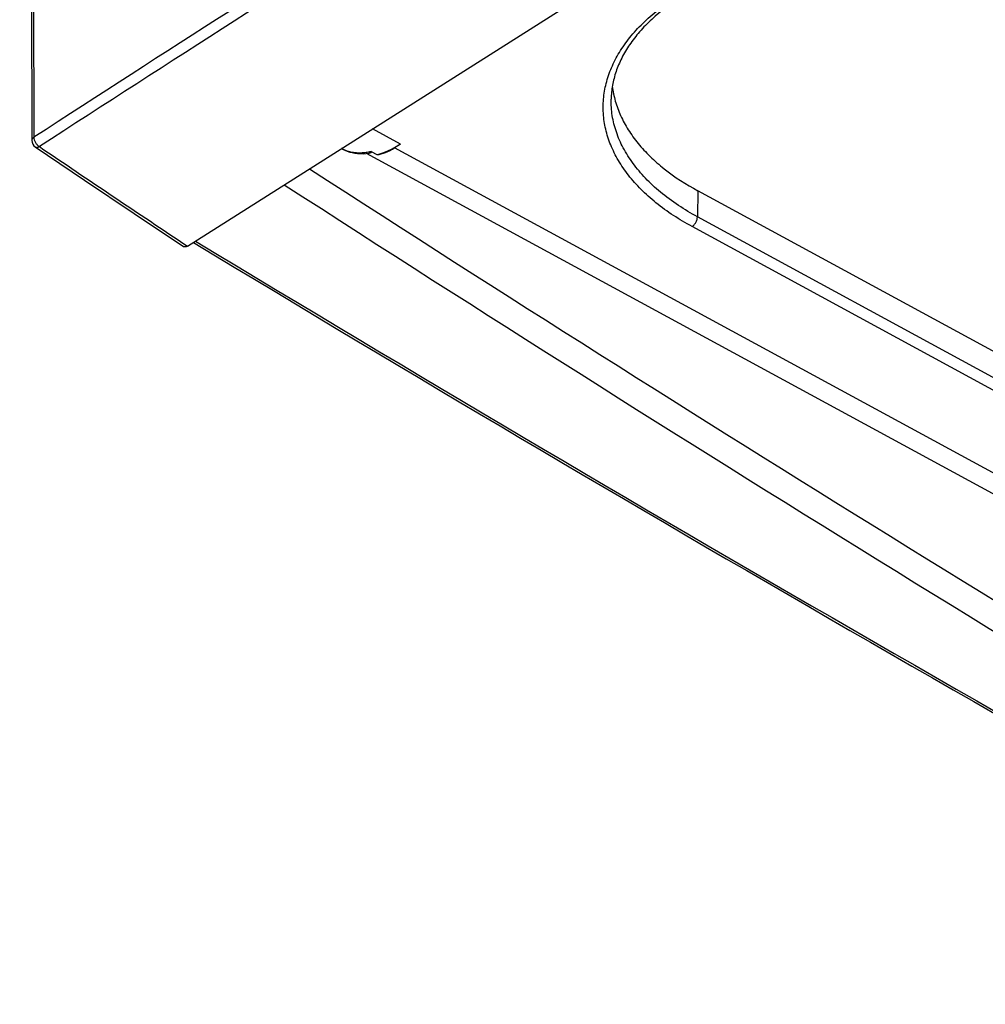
# Model space of a CAD drawing. Header units: millimetres. Extents: x 0 to 1189, y 0 to 841.
# Tile 29 of 67: x 946 to 976, y 213 to 244. Entities that reach past the tile are written whole.
import ezdxf

# ---------------------------------------------------------------- set-up
doc = ezdxf.new("R2010")
doc.units = ezdxf.units.MM
doc.header["$LTSCALE"] = 65.395
doc.layers.get('0').update_dxf_attribs({"linetype": 'CONTINUOUS'})
doc.layers.add('DRAFTS', color=7, linetype='CONTINUOUS')

msp = doc.modelspace()

# ---------------------------------------------------------------- linework, layer by layer
at = {"color": 9, "linetype": 'CONTINUOUS'}
for p, q in [((945.5907, 411.8939), (945.9717, 239.9335)), ((957.5154, 239.718), (956.6304, 240.1982)), ((994.3432, 219.511), (957.3275, 239.5989)), ((966.8675, 238.2502), (966.8574, 237.4291)), ((988.4804, 225.6945), (966.8574, 237.4291)), ((988.3108, 225.3879), (966.6878, 237.1224))]:
    msp.add_line(p, q, dxfattribs=at)
at = {"color": 7, "linetype": 'CONTINUOUS'}
for p, q in [((945.5257, 411.795), (945.9067, 239.8346)), ((950.8039, 236.5086), (1011.6862, 275.0619)), ((957.5154, 239.718), (957.3275, 239.5989)), ((955.6717, 239.5682), (955.6522, 239.5788)), ((993.3782, 219.3773), (956.4393, 239.4236)), ((956.5897, 239.4846), (956.7699, 239.3868))]:
    msp.add_line(p, q, dxfattribs=at)
for points in [[(946.0167, 239.628), (947.5684, 238.5815), (949.1259, 237.5347), (950.6784, 236.495)], [(955.6716, 239.5682), (955.6889, 239.559), (955.7607, 239.5245), (955.835, 239.4947), (955.9118, 239.4695), (955.9912, 239.4491), (956.0731, 239.4335), (956.1574, 239.4228), (956.2441, 239.4173), (956.3331, 239.417), (956.424, 239.4219)], [(956.424, 239.4219), (956.5169, 239.4322), (956.5293, 239.434)]]:
    msp.add_lwpolyline(points, dxfattribs=at)
at = {"color": 9, "linetype": 'CONTINUOUS'}
for centre, radius, start, end in [((1743.2995, -992.052), 1467.4876, 121.7708915, 122.910512), ((1743.1745, -991.8779), 1466.932, 121.7707564, 122.9106456), ((1590.9097, 1193.9695), 1151.7234, 235.9562755, 236.2354863), ((956.163, 240.4736), 1.0301, 241.51208, 242.96052), ((956.1639, 240.4754), 1.0321, 242.96078, 244.44595), ((1528.3916, 1190.2829), 1114.76, 238.8086498, 241.2784973)]:
    msp.add_arc(centre, radius, start, end, dxfattribs=at)
at = {"color": 7, "linetype": 'CONTINUOUS'}
for centre, radius, start, end in [((946.1567, 239.8352), 0.25, 180.12736, 235.95576), ((1534.7583, 1201.5132), 1127.7348, 238.8256598, 241.2642627)]:
    msp.add_arc(centre, radius, start, end, dxfattribs=at)
for centre, major_axis, ratio, start_param, end_param in [((957.5539, 242.5289), (1.7144, 3.0517), 0.5415028, -2.6733034, -2.3539679), ((957.3495, 241.2052), (0.9797, 1.7438), 0.5415028, -2.7777812, -2.3539679), ((995.8735, 1102.2925), (-559.2888, 945.8606), 0.5734277, -3.9952767, -3.948297), ((994.9224, 1102.8461), (-559.8878, 946.8722), 0.5734277, -3.9950175, -3.9470691)]:
    msp.add_ellipse(centre, major_axis=major_axis, ratio=ratio, start_param=start_param, end_param=end_param, dxfattribs=at)
at = {"color": 9, "linetype": 'CONTINUOUS'}
for points, knots in [([(966.6878, 237.1224), (966.2887, 237.339), (965.7272, 237.7027), (965.0829, 238.2783), (964.6843, 238.7248), (964.3618, 239.193), (964.119, 239.6787), (963.9588, 240.1773), (963.8833, 240.6837), (963.8936, 241.1924), (963.9896, 241.6976), (964.1699, 242.1941), (964.4321, 242.6767), (964.7732, 243.1411), (965.3434, 243.7461), (965.8573, 244.1347), (966.2265, 244.3686)], [0, 0, 0, 0, 0.1466389, 0.2144388, 0.2786219, 0.3394844, 0.3975113, 0.4533774, 0.5079248, 0.5621089, 0.6169178, 0.6732837, 0.7320082, 0.7937164, 0.8588421, 1, 1, 1, 1]), ([(966.8574, 237.4291), (966.4471, 237.6517), (965.8718, 238.0279), (965.221, 238.6287), (964.826, 239.0946), (964.5155, 239.5833), (964.2933, 240.0899), (964.1627, 240.6085), (964.138, 240.9595), (964.1414, 241.1328)], [0, 0, 0, 0, 0.2902695, 0.4237853, 0.5497625, 0.6689543, 0.7825665, 0.8922468, 1, 1, 1, 1]), ([(945.9717, 239.9335), (945.9531, 239.9215), (945.9281, 239.8996), (945.9097, 239.8626), (945.9067, 239.8437), (945.9067, 239.8346)], [0, 0, 0, 0, 0.5424308, 0.7779322, 1, 1, 1, 1]), ([(945.9717, 239.9335), (945.9718, 239.906), (945.9824, 239.8479), (946.0196, 239.7661), (946.0743, 239.6931), (946.1209, 239.6541), (946.1457, 239.6393)], [0, 0, 0, 0, 0.2330042, 0.4921265, 0.7555168, 1, 1, 1, 1]), ([(946.0167, 239.628), (946.0246, 239.6227), (946.0435, 239.6148), (946.0758, 239.6135), (946.1109, 239.6218), (946.1339, 239.6326), (946.1457, 239.6393)], [0, 0, 0, 0, 0.2105466, 0.4405122, 0.702307, 1, 1, 1, 1]), ([(956.3929, 239.4483), (956.2749, 239.4338), (956.0971, 239.4322), (955.872, 239.4808), (955.768, 239.5206), (955.7187, 239.5442)], [0, 0, 0, 0, 0.5177657, 0.7617493, 1, 1, 1, 1]), ([(956.5897, 239.4846), (956.5731, 239.4805), (956.5081, 239.4656), (956.4422, 239.4543), (956.3929, 239.4483)], [0, 0, 0, 0, 0.2554276, 1, 1, 1, 1]), ([(966.6878, 237.1224), (966.7118, 237.1376), (966.757, 237.1785), (966.8098, 237.2545), (966.8462, 237.3399), (966.857, 237.4003), (966.8574, 237.4291)], [0, 0, 0, 0, 0.2355001, 0.4981033, 0.7617331, 1, 1, 1, 1])]:
    msp.add_open_spline(points, degree=3, knots=knots, dxfattribs=at)
at = {"color": 7, "linetype": 'CONTINUOUS'}
for points, knots in [([(966.3598, 244.3599), (966.0262, 244.1486), (965.5608, 243.8007), (965.0371, 243.2649), (964.7195, 242.8574), (964.4688, 242.4371), (964.2865, 242.0075), (964.1733, 241.572), (964.1442, 241.2781), (964.1414, 241.1328)], [0, 0, 0, 0, 0.2907065, 0.4244344, 0.5506468, 0.6700246, 0.7836497, 0.8930201, 1, 1, 1, 1]), ([(956.5897, 239.4846), (956.5931, 239.4827), (956.5984, 239.4794), (956.6026, 239.4702), (956.5979, 239.4609), (956.5893, 239.454), (956.5789, 239.4481), (956.5674, 239.4433), (956.5509, 239.4379), (956.538, 239.4353), (956.5293, 239.434)], [0, 0, 0, 0, 0.1122531, 0.1755799, 0.2741309, 0.3816669, 0.4977919, 0.6193333, 0.7442844, 1, 1, 1, 1]), ([(950.8039, 236.5086), (950.7928, 236.5016), (950.7709, 236.4901), (950.7369, 236.4809), (950.7051, 236.4818), (950.6863, 236.4897), (950.6784, 236.495)], [0, 0, 0, 0, 0.2951244, 0.5547452, 0.7848897, 1, 1, 1, 1])]:
    msp.add_open_spline(points, degree=3, knots=knots, dxfattribs=at)
at = {"layer": 'DRAFTS', "color": 7, "linetype": 'CONTINUOUS'}
msp.add_line((988.4905, 226.5157), (966.8675, 238.2502), dxfattribs=at)
msp.add_open_spline([(964.1784, 241.5337), (964.1975, 241.3773), (964.262, 241.0629), (964.4323, 240.6041), (964.6752, 240.1576), (964.988, 239.7274), (965.3678, 239.317), (965.9738, 238.7878), (966.4968, 238.4514), (966.8675, 238.2502)], degree=3, knots=[0, 0, 0, 0, 0.1073267, 0.2176317, 0.3323435, 0.4525888, 0.5791666, 0.7125565, 1, 1, 1, 1], dxfattribs=at)

doc.saveas('drawing.dxf')
